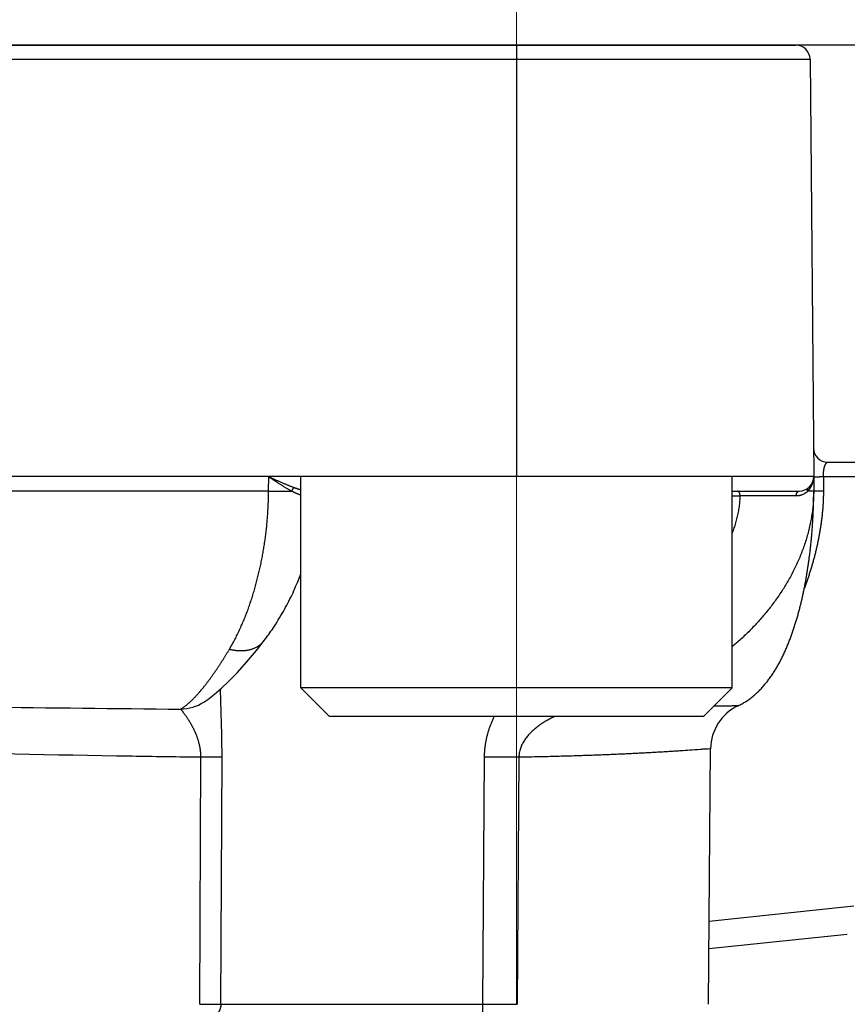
# Model space of a CAD drawing. Header units: millimetres. Extents: x 0 to 1300, y 0 to 891.
# Tile 141 of 148: x 900 to 908, y 494 to 504. Entities that reach past the tile are written whole.
import ezdxf

# ---------------------------------------------------------------- set-up
doc = ezdxf.new("R2010")
doc.units = ezdxf.units.MM
doc.header["$LTSCALE"] = 0.545669
doc.linetypes.add('CENTER', pattern=[50.8, 31.75, -6.35, 6.35, -6.35])
doc.layers.add('NoLayerName_001', color=7, linetype='Continuous')
doc.styles.get("Standard").update_dxf_attribs({"font": 'txt', "bigfont": 'extfont2'})
doc.dimstyles.get("Standard").update_dxf_attribs({"dimtxt": 2.5, "dimasz": 2.5, "dimexe": 1, "dimexo": 1, "dimtad": 1, "dimdec": 3, "dimzin": 0, "dimdsep": 46, "dimtxsty": 'Standard', "dimcen": 2.5, "dimadec": 3, "dimazin": 0, "dimtfac": 0.75, "dimtdec": 3, "dimtmove": 0, "dimatfit": 3, "dimfxl": 1, "dimarcsym": 0})

# ---------------------------------------------------------------- blocks, each defined once
blk = doc.blocks.new('_OPEN30')
at = {"color": 0, "linetype": 'ByBlock', "lineweight": -2}
for p, q in [((-1, 0.267949), (0, 0)), ((0, 0), (-1, -0.267949)), ((0, 0), (-1, 0))]:
    blk.add_line(p, q, dxfattribs=at)
blk = doc.blocks.new('*D60')
at = {"layer": 'Defpoints', "color": 0}
for p in [(968.819, 600), (906, 464.6), (981.868, 464.6)]:
    blk.add_point(p, dxfattribs=at)
at = {"layer": 'NoLayerName_001', "color": 0, "linetype": 'Continuous', "lineweight": 13}
for p, q in [((971.819, 600), (984.868, 600)), ((981.868, 594), (981.868, 470.6)), ((909, 464.6), (984.868, 464.6))]:
    blk.add_line(p, q, dxfattribs=at)
at = {"layer": 'NoLayerName_001', "color": 0, "lineweight": 13, "xscale": 6, "yscale": 6, "zscale": 6}
for p, rotation in [((981.868, 600), 90), ((981.868, 464.6), 270)]:
    blk.add_blockref('_OPEN30', p, dxfattribs=dict(at, rotation=rotation))
at = {"layer": 'NoLayerName_001', "color": 0, "lineweight": 13, "insert": (972.573, 530.66), "char_height": 10.5, "attachment_point": 5, "rotation": 90}
blk.add_mtext('\\W0.8000;１３６', dxfattribs=at)

msp = doc.modelspace()

# ---------------------------------------------------------------- linework, layer by layer
at = {"layer": 'NoLayerName_001', "color": 4, "linetype": 'CENTER', "lineweight": 13}
msp.add_line((904.9, 506.75000077), (904.9, 493.99869169), dxfattribs=at)
at = {"layer": 'NoLayerName_001', "color": 7, "linetype": 'Continuous', "lineweight": 25}
msp.add_line((915.60692109, 504), (874.39307891, 504), dxfattribs=at)
at = {"layer": 'NoLayerName_001', "color": 60, "linetype": 'Continuous', "lineweight": 25}
for p, q in [((882.18796759, 504), (907.81203241, 504)), ((904.89949494, 504), (904.89949494, 499.50000077)), ((882.0379733, 503.85130898), (907.9620267, 503.85130898)), ((907.9620267, 503.85130898), (908, 499.5)), ((908.14738765, 499.65), (908.57016767, 499.65)), ((908, 499.5), (882, 499.5)), ((902.3142005, 499.35), (902.31512981, 499.5)), ((908, 499.5), (908, 499.35)), ((908.10117221, 499.50261467), (908.51804302, 499.50261627)), ((908.10117221, 499.50261467), (908.10117221, 499.35261786)), ((902.3142005, 499.35), (887.6857995, 499.35)), ((902.3142005, 499.35), (902.55672512, 499.34899184)), ((907.15, 499.35), (907.85, 499.35)), ((907.94941038, 499.34908406), (907.93724278, 499.3489918)), ((907.15, 499.3002618), (907.23166092, 499.3002618)), ((902.26835843, 497.79057993), (902.26856451, 497.79084721)), ((901.63866532, 497.1499179), (901.63939126, 497.150378)), ((906.90129761, 493.99869091), (906.92455421, 496.66363364)), ((901.59705155, 493.99869102), (901.60841383, 496.57728003)), ((901.81664373, 493.99921461), (901.82833702, 496.57902532)), ((904.56325363, 496.57903115), (904.54630613, 493.99921461)), ((904.92501179, 496.57728583), (904.90554368, 493.99869102)), ((908.41682511, 495.02079671), (906.90883421, 494.86230048)), ((908.35052038, 494.72767506), (906.9063347, 494.57588503)), ((901.81664373, 493.99921461), (904.54630613, 493.99921461)), ((904.54630566, 493.99921463), (904.90554073, 493.99869105))]:
    msp.add_line(p, q, dxfattribs=at)
at = {"layer": 'NoLayerName_001', "color": 4, "linetype": 'Continuous', "lineweight": 25}
for p, q in [((902.65, 497.30000077), (902.65, 499.50000077)), ((907.15, 499.50000077), (902.65, 499.50000077)), ((907.15, 497.30000077), (907.15, 499.50000077)), ((907.15, 497.30000077), (902.65, 497.30000077)), ((902.65, 497.30000077), (902.95, 497.00000077)), ((907.15, 497.30000077), (906.85, 497.00000077)), ((906.85, 497.00000077), (902.95, 497.00000077))]:
    msp.add_line(p, q, dxfattribs=at)
at = {"layer": 'NoLayerName_001', "color": 60, "linetype": 'Continuous', "lineweight": 25}
msp.add_lwpolyline([(901.63866532, 497.1499179), (901.67995682, 497.17766956), (901.74922349, 497.23054053), (901.82197281, 497.29331723), (901.90120792, 497.36869392), (901.98843449, 497.45881768), (902.08372735, 497.56478398), (902.18702927, 497.68782224), (902.26856118, 497.79084979)], dxfattribs=at)
for centre, radius, start, end in [((907.81203241, 503.85), 0.15, 0.5, 90), ((908.14738765, 499.8), 0.15, 180.5, 270), ((907.85, 499.5), 0.15, 270, 0), ((907.78323891, 499.49973422), 0.21676125, 340.849441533, 0.070253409), ((907.8156638, 499.48046691), 0.17904673, 292.652213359, 309.611488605), ((907.81209329, 499.48516899), 0.18494579, 309.534884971, 312.581898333), ((906.46646002, 499.35020867), 1.53353201, 359.835380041, 359.992200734), ((907.78424976, 403.46030117), 95.84155369, 89.9797395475, 90.3303440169), ((901.38177277, 497.55675254), 0.4811544, 271.682226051, 302.270041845), ((907.42453944, 496.65927002), 0.5000043, 115.045947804, 179.49996471), ((905.01400573, 552.51570224), 55.9384872, 269.53830585, 269.908846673)]:
    msp.add_arc(centre, radius, start, end, dxfattribs=at)
for points, knots in [([(908.10113615, 499.50261467), (908.10112623, 499.50397196), (908.1010978, 499.50668661), (908.10110674, 499.510759), (908.10114725, 499.51483148), (908.10122544, 499.51890376), (908.10134041, 499.5229755), (908.10149313, 499.52704638), (908.10168409, 499.53111608), (908.10191388, 499.53518426), (908.10218309, 499.53925059), (908.1024923, 499.54331475), (908.10284208, 499.5473764), (908.10323302, 499.55143523), (908.1036657, 499.5554909), (908.10414069, 499.55954308), (908.10465863, 499.56359141), (908.10521979, 499.56763524), (908.10582759, 499.57167314), (908.10648593, 499.57570316), (908.10719855, 499.57972327), (908.10796926, 499.58373145), (908.10880183, 499.58772566), (908.10970004, 499.59170387), (908.11066768, 499.59566405), (908.11170853, 499.59960417), (908.1128264, 499.60352219), (908.11402499, 499.6074161), (908.11530832, 499.61128362), (908.11667878, 499.61512205), (908.11815093, 499.61892306), (908.11974092, 499.62267601), (908.12146482, 499.62636978), (908.12333572, 499.62999272), (908.12537498, 499.63352579), (908.12762201, 499.63693329), (908.13010659, 499.64018288), (908.13286168, 499.64320348), (908.13591094, 499.64597476), (908.13832419, 499.64727698), (908.13948444, 499.64799707)], [0, 0, 0, 0, 0.00407197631, 0.00814429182, 0.01221693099, 0.01628989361, 0.02036319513, 0.024436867, 0.02851095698, 0.03258552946, 0.03666066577, 0.0407364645, 0.04481304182, 0.04889053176, 0.05296908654, 0.05704887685, 0.0611300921, 0.06521281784, 0.06929638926, 0.07337994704, 0.07746278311, 0.08154435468, 0.08562429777, 0.08970244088, 0.09377881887, 0.09785368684, 0.10192753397, 0.10600109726, 0.11007537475, 0.11415120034, 0.11822715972, 0.12230207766, 0.12637651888, 0.13045294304, 0.13453103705, 0.1386085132, 0.14269094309, 0.14678575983, 0.15087331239, 0.15496994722, 0.15496994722, 0.15496994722, 0.15496994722]), ([(908.13948444, 499.64799707), (908.14076993, 499.64848483), (908.14325041, 499.64976137), (908.14603874, 499.64982011), (908.14738765, 499.65)], [0, 0, 0, 0, 0.0041247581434, 0.008207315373, 0.008207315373, 0.008207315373, 0.008207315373]), ([(902.31512981, 499.49999997), (902.32699615, 499.49211335), (902.34675995, 499.47894935), (902.37052919, 499.46323177), (902.38640246, 499.4527943), (902.39832517, 499.44499162), (902.41026823, 499.43721816), (902.42223463, 499.42947799), (902.43422739, 499.42177534), (902.44624861, 499.41411377), (902.45830398, 499.40650359), (902.47039993, 499.39895745), (902.48254242, 499.39148764), (902.49473741, 499.38410643), (902.50699115, 499.37682666), (902.51930871, 499.36965891), (902.53169968, 499.36262228), (902.54415664, 499.355704), (902.55254238, 499.35124172), (902.55672512, 499.34899184)], [0, 0, 0, 0, 0.04274434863, 0.07123958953, 0.08548769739, 0.09973652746, 0.11398641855, 0.1282377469, 0.14249093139, 0.15674630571, 0.17100311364, 0.18526015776, 0.19951645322, 0.21377127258, 0.22802418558, 0.24227509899, 0.25652429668, 0.27077247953, 0.28502080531, 0.28502080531, 0.28502080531, 0.28502080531]), ([(902.31512995, 499.5), (902.32829262, 499.49403246), (902.35022226, 499.48406907), (902.3765697, 499.47218323), (902.39415156, 499.46429674), (902.40734905, 499.45840529), (902.42055929, 499.45254084), (902.43378418, 499.44670727), (902.44702561, 499.44090851), (902.46028499, 499.43514807), (902.47356563, 499.42943484), (902.4868709, 499.42377876), (902.50020401, 499.41818962), (902.5135681, 499.41267712), (902.52696654, 499.40725149), (902.54040197, 499.40192102), (902.55387965, 499.39670113), (902.56739513, 499.39158073), (902.57645158, 499.38829208), (902.58097403, 499.38663214)], [0, 0, 0, 0, 0.04335673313, 0.07226064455, 0.08671289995, 0.10116559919, 0.11561895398, 0.13007320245, 0.14452861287, 0.15898537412, 0.17344297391, 0.1879006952, 0.20235795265, 0.21681431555, 0.23126952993, 0.24572354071, 0.26017651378, 0.27462885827, 0.28908124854, 0.28908124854, 0.28908124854, 0.28908124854]), ([(907.9636497, 499.38013501), (907.96415517, 499.38088673), (907.96517358, 499.3823852), (907.96665651, 499.38466284), (907.9681125, 499.38695802), (907.96953664, 499.38927378), (907.9709301, 499.39160902), (907.97229235, 499.39396365), (907.97362339, 499.39633711), (907.97492304, 499.39872881), (907.97619113, 499.40113811), (907.9774275, 499.40356439), (907.97863199, 499.40600702), (907.97980442, 499.40846538), (907.98094463, 499.41093882), (907.98205245, 499.41342674), (907.98312773, 499.4159285), (907.98417021, 499.41844349), (907.98518011, 499.42097097), (907.98615584, 499.42351079), (907.98710246, 499.4260605), (907.98770122, 499.42777149), (907.98800455, 499.42862534)], [0, 0, 0, 0, 0.002717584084, 0.005435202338, 0.008153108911, 0.010871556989, 0.013590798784, 0.016311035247, 0.019032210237, 0.021754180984, 0.02447679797, 0.027199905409, 0.029923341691, 0.032646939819, 0.035370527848, 0.038093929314, 0.040816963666, 0.043539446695, 0.046261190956, 0.048982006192, 0.051701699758, 0.054420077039, 0.054420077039, 0.054420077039, 0.054420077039]), ([(908, 499.5), (908.00056717, 499.49996523), (908.00168201, 499.49991086), (908.00337141, 499.49974509), (908.00505951, 499.49976021), (908.00675226, 499.49963109), (908.00843058, 499.4995317), (908.01011634, 499.4994403), (908.01180636, 499.49934391), (908.01405521, 499.49920037), (908.01630138, 499.49905116), (908.01854785, 499.49891401), (908.02023393, 499.49881692), (908.02192097, 499.49872682), (908.02360882, 499.49864459), (908.02529735, 499.49857117), (908.02698643, 499.49850748), (908.02867591, 499.49845451), (908.03036567, 499.49841298), (908.03205557, 499.49838335), (908.03374549, 499.4983661), (908.03543531, 499.49836174), (908.0371249, 499.49837074), (908.03881413, 499.49839359), (908.0405029, 499.4984308), (908.04219106, 499.4984828), (908.04387853, 499.49855028), (908.04556526, 499.49863258), (908.04725133, 499.49872833), (908.0489368, 499.49883631), (908.05062175, 499.49895528), (908.05230625, 499.499084), (908.05399038, 499.49922122), (908.05567421, 499.49936571), (908.05735782, 499.4995162), (908.05960257, 499.49972328), (908.06409205, 499.50015109), (908.06914129, 499.50064946), (908.07363158, 499.50107207), (908.07587703, 499.50127683), (908.07700004, 499.5013748), (908.07756145, 499.50142433)], [0, 0, 0, 0, 0.001704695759, 0.003348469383, 0.005088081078, 0.006762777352, 0.008439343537, 0.010132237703, 0.011827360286, 0.013517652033, 0.016892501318, 0.018580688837, 0.020269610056, 0.021959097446, 0.02364899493, 0.025339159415, 0.027029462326, 0.02871979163, 0.030410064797, 0.03210022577, 0.033790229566, 0.035480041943, 0.037169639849, 0.03885901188, 0.040548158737, 0.042237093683, 0.043925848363, 0.045614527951, 0.047303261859, 0.048992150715, 0.050681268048, 0.052370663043, 0.0540603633, 0.055750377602, 0.057440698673, 0.059131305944, 0.06251324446, 0.070970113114, 0.074352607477, 0.076043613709, 0.07773440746, 0.07773440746, 0.07773440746, 0.07773440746]), ([(908.07756145, 499.50142433), (908.07812294, 499.50147214), (908.0792457, 499.50156914), (908.08093042, 499.50170623), (908.08261532, 499.50183729), (908.08430052, 499.50196072), (908.08598601, 499.50207599), (908.08767182, 499.50218229), (908.08935797, 499.50227887), (908.09104448, 499.50236495), (908.09273137, 499.50243981), (908.09441867, 499.50250263), (908.0961064, 499.50255284), (908.09779458, 499.50258901), (908.09948323, 499.50261283), (908.10060919, 499.50261389), (908.10117221, 499.50261627)], [0, 0, 0, 0, 0.001690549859, 0.003380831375, 0.005070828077, 0.006760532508, 0.008449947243, 0.010139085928, 0.011827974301, 0.013516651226, 0.015205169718, 0.016893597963, 0.018582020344, 0.020270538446, 0.02195927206, 0.023648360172, 0.023648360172, 0.023648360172, 0.023648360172]), ([(901.90558305, 497.70137293), (901.91507689, 497.71790729), (901.93438852, 497.75080097), (901.96143673, 497.80123591), (901.98739469, 497.85225491), (902.01209369, 497.90391772), (902.03563166, 497.95612945), (902.05803433, 498.00883745), (902.07935221, 498.06198215), (902.09961318, 498.11552436), (902.11883999, 498.16943572), (902.13705878, 498.22369032), (902.15429508, 498.27826254), (902.17057474, 498.33312666), (902.18592294, 498.38825718), (902.20036764, 498.44362911), (902.21392546, 498.49922289), (902.22660165, 498.55502388), (902.23840428, 498.61101772), (902.24934074, 498.66719032), (902.25941856, 498.72352753), (902.26864537, 498.78001519), (902.27702833, 498.83663918), (902.28457628, 498.89338479), (902.29128941, 498.95023783), (902.29716021, 499.00718414), (902.30218362, 499.06420895), (902.30635075, 499.12129755), (902.3096655, 499.17843509), (902.31208445, 499.2356072), (902.3137407, 499.29279779), (902.31398605, 499.33093515), (902.31421602, 499.34999993)], [0, 0, 0, 0, 0.0571984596, 0.1144168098, 0.1716572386, 0.228916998, 0.2861887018, 0.3434606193, 0.400718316, 0.4579600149, 0.5151922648, 0.5724199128, 0.6296459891, 0.6868717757, 0.7440968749, 0.8013194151, 0.8585393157, 0.915758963, 0.9729803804, 1.0302051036, 1.0874341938, 1.1446682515, 1.2019074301, 1.2591513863, 1.3163982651, 1.37364521, 1.4308895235, 1.4881287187, 1.5453605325, 1.6025829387, 1.6597941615, 1.7169926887, 1.7169926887, 1.7169926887, 1.7169926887]), ([(902.55671991, 499.34899122), (902.55698745, 499.34969137), (902.55751151, 499.35109563), (902.55836303, 499.3531767), (902.55925189, 499.35524281), (902.56018423, 499.35729255), (902.5611572, 499.35932784), (902.56216966, 499.36134928), (902.56322207, 499.3633555), (902.5643157, 499.36534357), (902.56545135, 499.36731039), (902.5666299, 499.36925279), (902.56785221, 499.37116764), (902.56911915, 499.37305179), (902.57043157, 499.37490209), (902.57179036, 499.37671539), (902.57319634, 499.37848857), (902.57465054, 499.38021833), (902.57615323, 499.38190216), (902.57770752, 499.38353447), (902.57930598, 499.3851212), (902.58042239, 499.38612404), (902.58097403, 499.38663211)], [0, 0, 0, 0, 0.002248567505, 0.004496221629, 0.006744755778, 0.008995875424, 0.011251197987, 0.013512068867, 0.01577793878, 0.018047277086, 0.02031866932, 0.022590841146, 0.024862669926, 0.027133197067, 0.029401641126, 0.031667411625, 0.033930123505, 0.036189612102, 0.038445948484, 0.040699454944, 0.042950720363, 0.045200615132, 0.045200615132, 0.045200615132, 0.045200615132]), ([(902.55671991, 499.34899122), (902.55895496, 499.34785719), (902.56341839, 499.34557886), (902.57014512, 499.34222723), (902.57689377, 499.33892571), (902.58367232, 499.33568801), (902.59048461, 499.33251967), (902.59733559, 499.32942842), (902.60422989, 499.32642139), (902.61117225, 499.32350593), (902.61816734, 499.32068915), (902.62522002, 499.31797885), (902.63233302, 499.31538089), (902.63950696, 499.31291184), (902.64540331, 499.31101556), (902.64891695, 499.30998088), (902.65, 499.30965745)], [0, 0, 0, 0, 0.00751885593, 0.01503376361, 0.02254610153, 0.03005745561, 0.03756964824, 0.04508476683, 0.05260519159, 0.06013362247, 0.06767310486, 0.07522705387, 0.08279926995, 0.09038957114, 0.09798687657, 0.10137780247, 0.10137780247, 0.10137780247, 0.10137780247]), ([(902.58097403, 499.38663214), (902.58349836, 499.38572712), (902.58854269, 499.38390694), (902.59613061, 499.381239), (902.60373303, 499.37861649), (902.61135475, 499.3760516), (902.61899777, 499.37354864), (902.62666483, 499.37111405), (902.63435846, 499.36875362), (902.64208128, 499.36647354), (902.64730252, 499.36499598), (902.64994582, 499.36426599), (902.65, 499.36425102)], [0, 0, 0, 0, 0.008044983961, 0.016087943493, 0.024129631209, 0.03217092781, 0.040212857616, 0.048256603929, 0.056303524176, 0.064355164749, 0.072413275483, 0.072581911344, 0.072581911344, 0.072581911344, 0.072581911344]), ([(907.9999857, 499.34580259), (907.9994817, 499.32444665), (907.99911126, 499.28168752), (907.99472195, 499.21764846), (907.98814524, 499.15374577), (907.97904415, 499.09008276), (907.96761394, 499.02675378), (907.95390693, 498.96385561), (907.93801377, 498.90148422), (907.92001182, 498.83972762), (907.89997527, 498.77865274), (907.87797749, 498.71830234), (907.8540875, 498.658705), (907.82837406, 498.59988811), (907.80090579, 498.54187909), (907.77175143, 498.48470528), (907.74097907, 498.42839391), (907.70865612, 498.37296751), (907.67483452, 498.31845018), (907.6395601, 498.2648634), (907.60287864, 498.21222641), (907.56483564, 498.16055857), (907.52547668, 498.10987921), (907.48484726, 498.06020769), (907.44299259, 498.01156279), (907.39995632, 497.96396254), (907.35578176, 497.91742267), (907.31050766, 497.87196262), (907.26418722, 497.82758437), (907.21681938, 497.78435489), (907.17865505, 497.75090647), (907.15612014, 497.73207872), (907.15, 497.72693186)], [0, 0, 0, 0, 0.0640856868, 0.1282448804, 0.1924780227, 0.2567765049, 0.3211234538, 0.3854944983, 0.4498585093, 0.5141787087, 0.5784384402, 0.6426562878, 0.7068491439, 0.7710288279, 0.8352023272, 0.8993720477, 0.9635360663, 1.0276896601, 1.0918359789, 1.1559816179, 1.2201309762, 1.2842863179, 1.3484478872, 1.4126140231, 1.4767812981, 1.5409464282, 1.605107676, 1.6692621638, 1.7334056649, 1.797532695, 1.8616366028, 1.8856265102, 1.8856265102, 1.8856265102, 1.8856265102]), ([(907.23166092, 499.3002618), (907.23164719, 499.30122848), (907.23163802, 499.30315123), (907.23151644, 499.30602614), (907.23131016, 499.30889192), (907.23099312, 499.31177357), (907.23055241, 499.31469614), (907.22997168, 499.31768414), (907.22923892, 499.32075067), (907.22834884, 499.32388544), (907.22729797, 499.32705317), (907.226086, 499.33020547), (907.22471275, 499.33329341), (907.22317793, 499.33626826), (907.22148103, 499.3390815), (907.21962106, 499.34168468), (907.21759627, 499.34403001), (907.21540357, 499.34606698), (907.21303903, 499.34775174), (907.2104964, 499.34900799), (907.20777863, 499.34986206), (907.20588304, 499.34990925), (907.20493486, 499.35)], [0, 0, 0, 0, 0.002900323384, 0.005767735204, 0.008630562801, 0.011518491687, 0.01446253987, 0.017494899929, 0.020647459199, 0.023918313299, 0.027268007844, 0.030656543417, 0.034046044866, 0.037401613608, 0.040692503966, 0.043893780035, 0.046988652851, 0.049971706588, 0.052853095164, 0.055663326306, 0.058457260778, 0.061314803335, 0.061314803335, 0.061314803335, 0.061314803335]), ([(907.81814137, 499.30184882), (907.81816725, 499.30254697), (907.81820521, 499.30394449), (907.81834506, 499.30603783), (907.81853524, 499.30812839), (907.81878522, 499.3102139), (907.81909319, 499.31229249), (907.81946036, 499.31436216), (907.81988713, 499.31642096), (907.82037413, 499.31846691), (907.82092188, 499.32049798), (907.82153091, 499.32251182), (907.822204, 499.32450505), (907.82294373, 499.3264739), (907.8237527, 499.32841459), (907.8246335, 499.3303233), (907.82558875, 499.33219621), (907.82662101, 499.33402952), (907.82773283, 499.33581911), (907.82892535, 499.33755975), (907.8302027, 499.3392415), (907.83156845, 499.34085205), (907.83302573, 499.34237868), (907.83457778, 499.34380858), (907.83622779, 499.34512892), (907.83797823, 499.34632611), (907.8398261, 499.34738424), (907.84175893, 499.3482893), (907.8437601, 499.34902715), (907.84581236, 499.34957001), (907.8478967, 499.3499374), (907.84930181, 499.34996082), (907.85, 499.34999995)], [0, 0, 0, 0, 0.00209589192, 0.004193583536, 0.006292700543, 0.008392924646, 0.010493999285, 0.012595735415, 0.014698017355, 0.016800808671, 0.018904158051, 0.021007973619, 0.023111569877, 0.025214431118, 0.027316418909, 0.029417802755, 0.031519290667, 0.033622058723, 0.035727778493, 0.037837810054, 0.039949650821, 0.042060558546, 0.044169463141, 0.0462772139, 0.048386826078, 0.050503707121, 0.052632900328, 0.054767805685, 0.056899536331, 0.059021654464, 0.061131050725, 0.06322891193, 0.06322891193, 0.06322891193, 0.06322891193]), ([(908.10117221, 499.35261786), (908.10104152, 499.33878187), (908.10097162, 499.31110401), (908.09971747, 499.26960023), (908.09781082, 499.22811639), (908.09515332, 499.18666746), (908.09180623, 499.14526741), (908.08778762, 499.10393022), (908.08312822, 499.06266678), (908.0778441, 499.02148497), (908.07194827, 498.98038941), (908.06545429, 498.93938326), (908.0583756, 498.89846968), (908.05072538, 498.8576519), (908.04251803, 498.81693346), (908.03376308, 498.77631985), (908.02446474, 498.73581889), (908.01462847, 498.69543876), (908.00425943, 498.65518772), (907.99336288, 498.61507402), (907.98194394, 498.57510594), (907.97000825, 498.53529159), (907.95755951, 498.49563979), (907.94460856, 498.45615669), (907.93113974, 498.41685835), (907.91723616, 498.37772392), (907.90748503, 498.35181601), (907.90267079, 498.3388423)], [0, 0, 0, 0, 0.0415098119, 0.0830286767, 0.1245557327, 0.1660886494, 0.2076236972, 0.2491558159, 0.2906795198, 0.3321958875, 0.3737094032, 0.415224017, 0.4567431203, 0.4982695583, 0.5398055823, 0.5813514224, 0.6229054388, 0.664465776, 0.706030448, 0.7475973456, 0.7891642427, 0.8307288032, 0.872288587, 0.9138410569, 0.9553835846, 0.9969134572, 1.0384278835, 1.0384278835, 1.0384278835, 1.0384278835]), ([(907.93724429, 499.34899242), (907.9371233, 499.34966018), (907.93686132, 499.3509947), (907.93658568, 499.35301925), (907.93638337, 499.35505704), (907.9362705, 499.35710544), (907.9362472, 499.35915882), (907.93631791, 499.36121237), (907.93648594, 499.36326105), (907.93675488, 499.36529988), (907.9371283, 499.36732384), (907.93760964, 499.36932791), (907.93820265, 499.37130595), (907.93890705, 499.37325101), (907.93971974, 499.37515558), (907.94063803, 499.37701122), (907.94165901, 499.37880961), (907.94278014, 499.38054203), (907.94399758, 499.38220122), (907.94531246, 499.38377442), (907.94670744, 499.38526922), (907.94772665, 499.38616959), (907.94822401, 499.38663071)], [0, 0, 0, 0, 0.002035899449, 0.004078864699, 0.006126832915, 0.008178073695, 0.010231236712, 0.012285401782, 0.014340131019, 0.016395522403, 0.018452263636, 0.020511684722, 0.022575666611, 0.02464405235, 0.026714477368, 0.028784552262, 0.030852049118, 0.032915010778, 0.034971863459, 0.037021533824, 0.039063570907, 0.041098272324, 0.041098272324, 0.041098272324, 0.041098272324]), ([(907.93724278, 499.3489918), (907.93773369, 499.34946413), (907.93871928, 499.35040492), (907.94017515, 499.35183942), (907.94161743, 499.35328771), (907.94304364, 499.35475224), (907.94445433, 499.35623221), (907.94584923, 499.35772768), (907.94722829, 499.35923836), (907.94859137, 499.36076398), (907.94993833, 499.36230427), (907.95126904, 499.36385893), (907.95258337, 499.36542767), (907.95388117, 499.36701021), (907.95516232, 499.36860626), (907.95642667, 499.37021553), (907.95767409, 499.37183774), (907.95890441, 499.37347263), (907.96011768, 499.37511977), (907.96131303, 499.37677939), (907.96249307, 499.37844932), (907.96326279, 499.37957415), (907.9636497, 499.38013501)], [0, 0, 0, 0, 0.002043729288, 0.00408747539, 0.006131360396, 0.00817550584, 0.010220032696, 0.012265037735, 0.014310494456, 0.016356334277, 0.018402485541, 0.020448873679, 0.022495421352, 0.024542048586, 0.026588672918, 0.028635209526, 0.030681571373, 0.032727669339, 0.034773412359, 0.036818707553, 0.038863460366, 0.040907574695, 0.040907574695, 0.040907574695, 0.040907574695]), ([(908, 499.35), (907.9995971, 499.34997532), (907.99880961, 499.34989876), (907.99768355, 499.34994678), (907.99663468, 499.34970921), (907.99557333, 499.34964398), (907.99444941, 499.34962419), (907.99328984, 499.3496376), (907.99212964, 499.34964178), (907.99098669, 499.34962668), (907.9894924, 499.3495919), (907.98800794, 499.34954339), (907.98652464, 499.34950388), (907.98540691, 499.34948015), (907.98428436, 499.34946047), (907.97790915, 499.34937059), (907.9692839, 499.34926444), (907.95803424, 499.34915412), (907.95241013, 499.3491094), (907.94941038, 499.34908406)], [0, 0, 0, 0, 0.001210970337, 0.002373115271, 0.003358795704, 0.004418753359, 0.005557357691, 0.006731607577, 0.007897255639, 0.009037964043, 0.010160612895, 0.012381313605, 0.01349368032, 0.014612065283, 0.01573523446, 0.016861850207, 0.033739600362, 0.041612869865, 0.050612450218, 0.050612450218, 0.050612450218, 0.050612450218]), ([(907.95138649, 498.63335779), (907.95332373, 498.64820781), (907.95729163, 498.67789574), (907.96268282, 498.72249889), (907.96775011, 498.76713858), (907.97243503, 498.8118195), (907.97675571, 498.8565366), (907.9807098, 498.90128763), (907.9843004, 498.9460696), (907.98752925, 498.99087973), (907.99039813, 499.03571519), (907.99291001, 499.08057282), (907.99506037, 499.12544957), (907.99683842, 499.17034214), (907.99824035, 499.21524693), (907.99924, 499.26016046), (907.99989363, 499.30507898), (907.99993138, 499.33502681), (908, 499.35)], [0, 0, 0, 0, 0.04492756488, 0.08985459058, 0.13478056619, 0.17970569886, 0.22463044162, 0.26955519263, 0.31448029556, 0.35940604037, 0.40433266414, 0.44926029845, 0.4941883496, 0.53911586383, 0.58404208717, 0.62896648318, 0.67388873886, 0.71880877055, 0.71880877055, 0.71880877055, 0.71880877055]), ([(908, 499.35), (908.00054825, 499.35013303), (908.00161797, 499.35045461), (908.00330794, 499.35058768), (908.00498598, 499.35070061), (908.00667536, 499.350816), (908.00834909, 499.35091621), (908.01002749, 499.35100338), (908.01171385, 499.35108047), (908.01340515, 499.35114959), (908.01566166, 499.35123385), (908.01847906, 499.35133123), (908.02185539, 499.35143904), (908.02522752, 499.35153771), (908.02859898, 499.35162819), (908.03197185, 499.3517112), (908.0359093, 499.35180044), (908.04097316, 499.35190442), (908.04716228, 499.35201788), (908.05447591, 499.3521371), (908.06235176, 499.35224923), (908.07135315, 499.35236022), (908.08148024, 499.35246567), (908.09160752, 499.3525541), (908.09835909, 499.3525982), (908.10117221, 499.35261786)], [0, 0, 0, 0, 0.00169247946, 0.0033361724, 0.00506567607, 0.00674343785, 0.00841464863, 0.01009617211, 0.01178528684, 0.01347900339, 0.01517429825, 0.01855952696, 0.02193623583, 0.02530844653, 0.02868023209, 0.03205424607, 0.03543009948, 0.04049560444, 0.04724901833, 0.05400058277, 0.06243939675, 0.07087893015, 0.0810067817, 0.09282230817, 0.10126190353, 0.10126190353, 0.10126190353, 0.10126190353]), ([(907.23166092, 499.3002618), (907.2303368, 499.2813913), (907.22837414, 499.24356305), (907.22129436, 499.18711571), (907.21189044, 499.13091637), (907.19985259, 499.07506547), (907.18534072, 499.01966612), (907.16895369, 498.96531606), (907.15608724, 498.92991838), (907.15, 498.91242763)], [0, 0, 0, 0, 0.05675068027, 0.11358820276, 0.17055020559, 0.22765803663, 0.28491800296, 0.34232264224, 0.39788186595, 0.39788186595, 0.39788186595, 0.39788186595]), ([(907.81814137, 499.30184882), (907.81927576, 499.30186065), (907.82154484, 499.30186788), (907.82494714, 499.30197732), (907.82834752, 499.30214607), (907.83174521, 499.30238498), (907.83513949, 499.30269147), (907.83852939, 499.30306661), (907.84191361, 499.30350983), (907.84529057, 499.30402062), (907.84865855, 499.30459843), (907.85201585, 499.3052427), (907.85536075, 499.3059529), (907.85869154, 499.30672847), (907.86200651, 499.30756888), (907.86530393, 499.30847357), (907.86858212, 499.30944197), (907.87183929, 499.3104737), (907.87507401, 499.31156752), (907.87828349, 499.31272552), (907.88147004, 499.31393733), (907.88356918, 499.31480559), (907.88462123, 499.31523191)], [0, 0, 0, 0, 0.003403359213, 0.006806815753, 0.010211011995, 0.013616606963, 0.017024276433, 0.020434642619, 0.023847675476, 0.0272629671, 0.03068008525, 0.03409857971, 0.037517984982, 0.040937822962, 0.044357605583, 0.047776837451, 0.051195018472, 0.054611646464, 0.058026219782, 0.061438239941, 0.064847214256, 0.068252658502, 0.068252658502, 0.068252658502, 0.068252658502]), ([(907.21286514, 497.11225824), (907.22621836, 497.1190478), (907.25327365, 497.13200435), (907.29185054, 497.15522199), (907.32911155, 497.18044612), (907.36476236, 497.20790248), (907.39885089, 497.23724482), (907.43138516, 497.26829795), (907.46240661, 497.30087211), (907.49195755, 497.33481521), (907.52009547, 497.36998118), (907.54687793, 497.40622671), (907.57236235, 497.4434085), (907.5966097, 497.48138749), (907.61968904, 497.52004766), (907.64164355, 497.55931912), (907.66253003, 497.59914658), (907.6824063, 497.63947827), (907.70133048, 497.68026224), (907.71935993, 497.72144692), (907.73655546, 497.76298155), (907.75296884, 497.80482559), (907.76862608, 497.84695463), (907.78355894, 497.88934565), (907.7977981, 497.93197641), (907.81137458, 497.97482456), (907.82431928, 498.01786778), (907.8366633, 498.06108423), (907.8484382, 498.10445467), (907.85966065, 498.14796704), (907.87034822, 498.19161134), (907.88051853, 498.2353781), (907.8901892, 498.27925779), (907.89937793, 498.3232409), (907.90810204, 498.367318), (907.91638045, 498.41147983), (907.92422565, 498.4557193), (907.93164968, 498.50003051), (907.9386449, 498.54441072), (907.94528182, 498.58884646), (907.94931934, 498.61852525), (907.95138649, 498.63335779)], [0, 0, 0, 0, 0.0449406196, 0.089926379, 0.1349161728, 0.1798786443, 0.224835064, 0.269790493, 0.3147482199, 0.3597344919, 0.404761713, 0.4498252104, 0.4949048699, 0.5399667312, 0.5849810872, 0.6299612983, 0.6749244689, 0.7198816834, 0.7648383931, 0.8097948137, 0.8547464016, 0.8996903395, 0.9446312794, 0.9895728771, 1.0345169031, 1.0794633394, 1.1244104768, 1.1693550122, 1.2142937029, 1.2592280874, 1.304160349, 1.3490919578, 1.3940236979, 1.4389556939, 1.4838874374, 1.5288178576, 1.5737466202, 1.618674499, 1.663602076, 1.7085296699, 1.7534573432, 1.7534573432, 1.7534573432, 1.7534573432]), ([(901.90558305, 497.70137293), (901.90984342, 497.70036176), (901.91835043, 497.69826503), (901.93121661, 497.69556114), (901.94414375, 497.69313325), (901.95713473, 497.69103961), (901.97017804, 497.68927892), (901.98326602, 497.68786588), (901.99638999, 497.68681085), (902.00954149, 497.68612551), (902.02271066, 497.68582073), (902.03588524, 497.6859097), (902.04905044, 497.68640805), (902.06219012, 497.687331), (902.07528811, 497.68869391), (902.08832821, 497.69051213), (902.10129424, 497.69280101), (902.11416961, 497.69557586), (902.12693414, 497.69885094), (902.13956259, 497.70263856), (902.15202475, 497.70695032), (902.1642887, 497.7117974), (902.17632251, 497.71719097), (902.1880941, 497.72314241), (902.19957146, 497.72966224), (902.21071599, 497.73676039), (902.22149221, 497.74442505), (902.23186052, 497.75263624), (902.241786, 497.76136732), (902.25120253, 497.77061641), (902.26016088, 497.78028791), (902.26557733, 497.78719421), (902.26835115, 497.79058555)], [0, 0, 0, 0, 0.01313616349, 0.02628228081, 0.03943530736, 0.05259287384, 0.06575332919, 0.07891578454, 0.09208015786, 0.10524721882, 0.11841845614, 0.13159254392, 0.14476576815, 0.15793572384, 0.1711015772, 0.1842641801, 0.1974261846, 0.21059215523, 0.22376752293, 0.23694983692, 0.25013379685, 0.26331659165, 0.2764981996, 0.28968164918, 0.30287327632, 0.31608168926, 0.32930365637, 0.34252756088, 0.35574275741, 0.36894020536, 0.3821129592, 0.39525667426, 0.39525667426, 0.39525667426, 0.39525667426]), ([(901.58008094, 497.23858617), (901.58629756, 497.24568995), (901.59881538, 497.259825), (901.61708811, 497.28146671), (901.63508112, 497.30334477), (901.65275646, 497.32548775), (901.67014651, 497.34786226), (901.6872648, 497.37045156), (901.70412992, 497.3932344), (901.720759, 497.41619087), (901.7371703, 497.4393007), (901.75338101, 497.46254668), (901.76939489, 497.48592334), (901.78521779, 497.50942537), (901.80085532, 497.53304789), (901.81631315, 497.55678597), (901.83159709, 497.5806346), (901.84671239, 497.60458911), (901.86166632, 497.62864362), (901.87645862, 497.65279674), (901.89111721, 497.6770303), (901.90074916, 497.69326966), (901.90558257, 497.70137868)], [0, 0, 0, 0, 0.0283194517, 0.05664067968, 0.08496626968, 0.11329761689, 0.1416350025, 0.16997767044, 0.19832390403, 0.22667110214, 0.25501585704, 0.28335544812, 0.31169049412, 0.34002203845, 0.3683509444, 0.396677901, 0.42500342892, 0.45332788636, 0.48165147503, 0.50997424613, 0.5382961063, 0.56661682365, 0.56661682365, 0.56661682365, 0.56661682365]), ([(901.82833702, 496.57902532), (901.82836082, 496.5884591), (901.82843414, 496.60732666), (901.82838981, 496.63562832), (901.82825964, 496.66392988), (901.82803171, 496.69223122), (901.82771566, 496.72053212), (901.82731533, 496.74883239), (901.82683612, 496.77713185), (901.82628304, 496.80543029), (901.82566115, 496.83372753), (901.82497559, 496.86202338), (901.82398306, 496.89974878), (901.82261029, 496.94690063), (901.82017124, 497.02233323), (901.8179094, 497.08833181), (901.81621054, 497.14490999), (901.81543018, 497.17320234), (901.81475326, 497.20149739), (901.81422376, 497.22979493), (901.81383992, 497.2580945), (901.81379546, 497.27696225), (901.8137468, 497.28639586)], [0, 0, 0, 0, 0.02830143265, 0.05660296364, 0.08490475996, 0.11320693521, 0.14150955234, 0.16981262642, 0.1981161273, 0.22641998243, 0.25472407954, 0.28302826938, 0.31133236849, 0.3679393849, 0.42454341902, 0.53774830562, 0.5660509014, 0.5943542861, 0.62265753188, 0.65096000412, 0.67926158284, 0.7075627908, 0.7075627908, 0.7075627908, 0.7075627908]), ([(901.39589762, 497.07580551), (901.39942062, 497.07791788), (901.40651584, 497.08206327), (901.4168682, 497.08876038), (901.42705774, 497.0957087), (901.43706317, 497.10293515), (901.44690352, 497.11039865), (901.45658693, 497.11807637), (901.46612461, 497.12594052), (901.47552654, 497.13396519), (901.48480612, 497.14212341), (901.4939697, 497.15040127), (901.50301955, 497.15879373), (901.51196039, 497.16729502), (901.52079657, 497.17589981), (901.52953253, 497.18460266), (901.53817275, 497.19339811), (901.54672146, 497.20228095), (901.55518388, 497.21124505), (901.5635615, 497.22028763), (901.57186977, 497.22939342), (901.57733806, 497.23552725), (901.58008094, 497.23858617)], [0, 0, 0, 0, 0.01232326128, 0.02464811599, 0.0369795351, 0.04932010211, 0.06167021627, 0.07402829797, 0.08639099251, 0.09875336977, 0.11110945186, 0.12345736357, 0.13579884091, 0.14813545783, 0.16046852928, 0.17279912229, 0.18512806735, 0.19745597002, 0.2097832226, 0.22211001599, 0.23443635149, 0.24676205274, 0.24676205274, 0.24676205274, 0.24676205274]), ([(895, 497.11225807), (895.42640449, 497.11230826), (896.10865211, 497.11299406), (897.04674089, 497.11127285), (897.81426378, 497.10857134), (898.58177764, 497.10404383), (899.77566838, 497.09426377), (900.71369061, 497.08302781), (901.39589773, 497.07579548)], [0, 0, 0, 0, 1.279213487, 2.0467419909, 2.8142690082, 3.5817949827, 4.3493214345, 6.3960578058, 6.3960578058, 6.3960578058, 6.3960578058]), ([(901.46963404, 496.97935173), (901.46759997, 496.98242498), (901.46355327, 496.98858581), (901.45735473, 496.99774087), (901.45107248, 497.00683641), (901.44468814, 497.01585647), (901.43820007, 497.02479661), (901.43160045, 497.03365195), (901.42488281, 497.04242187), (901.41804173, 497.0511139), (901.41106787, 497.05970528), (901.40398874, 497.06823489), (901.39853068, 497.07321126), (901.39589833, 497.0757836)], [0, 0, 0, 0, 0.01105622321, 0.02211267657, 0.03316733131, 0.04421840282, 0.05526438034, 0.06630554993, 0.07734945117, 0.08840583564, 0.09948410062, 0.11056044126, 0.12160198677, 0.12160198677, 0.12160198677, 0.12160198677]), ([(906.95908924, 497.10909002), (906.96900488, 497.10929861), (906.99928492, 497.10994596), (907.04314326, 497.11079203), (907.09066425, 497.11160188), (907.12460943, 497.11207597), (907.15176697, 497.11239462), (907.1721347, 497.1125565), (907.19250361, 497.11274766), (907.2060778, 497.11238012), (907.21286515, 497.11225822)], [0, 0, 0, 0, 0.02975349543, 0.09086087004, 0.13159934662, 0.17233693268, 0.19270647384, 0.21307686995, 0.23344379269, 0.25380910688, 0.25380910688, 0.25380910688, 0.25380910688]), ([(901.60841431, 496.57728002), (901.60835649, 496.58096421), (901.60829491, 496.5883355), (901.60787782, 496.59938788), (901.60726982, 496.61043525), (901.60643831, 496.62147239), (901.60539534, 496.63249463), (901.60414097, 496.64349714), (901.60267849, 496.65447514), (901.60101031, 496.66542385), (901.59913907, 496.67633847), (901.59706736, 496.68721435), (901.59479748, 496.69804747), (901.59233435, 496.70883532), (901.58968293, 496.71957625), (901.5868481, 496.73026881), (901.58383475, 496.74091153), (901.58064777, 496.75150295), (901.57729205, 496.76204162), (901.57377246, 496.77252609), (901.57009388, 496.78295495), (901.56626104, 496.79332713), (901.56227849, 496.80364198), (901.55815068, 496.81389918), (901.55388203, 496.82409848), (901.54947695, 496.83423966), (901.54493986, 496.84432247), (901.54027515, 496.85434667), (901.53548726, 496.86431212), (901.53058028, 496.87421884), (901.52555752, 496.88406674), (901.52042227, 496.893856), (901.51517778, 496.90358676), (901.50982734, 496.91325921), (901.50437415, 496.9228735), (901.49882153, 496.93243001), (901.49317191, 496.94192898), (901.48742835, 496.95137146), (901.4815893, 496.96075569), (901.47567043, 496.97009112), (901.47163915, 496.97626016), (901.46963404, 496.97935173)], [0, 0, 0, 0, 0.01105394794, 0.02211309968, 0.03317694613, 0.04424483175, 0.05531596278, 0.06638941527, 0.07746414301, 0.08853898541, 0.09961267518, 0.11068384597, 0.12175140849, 0.13281597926, 0.14387852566, 0.15493978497, 0.16600027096, 0.1770602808, 0.18811990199, 0.1991790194, 0.21023732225, 0.2212945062, 0.23235095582, 0.24340712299, 0.25446328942, 0.26551957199, 0.27657592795, 0.2876321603, 0.29868792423, 0.30974297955, 0.32079751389, 0.3318516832, 0.3429055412, 0.35395904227, 0.36501204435, 0.37606432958, 0.38711604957, 0.39816777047, 0.40922001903, 0.42027326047, 0.43132789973, 0.43132789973, 0.43132789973, 0.43132789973]), ([(904.66809346, 497.00000077), (904.66697359, 496.99778172), (904.66043141, 496.98488561), (904.64905231, 496.96102718), (904.6347174, 496.92810944), (904.62161151, 496.89470959), (904.60974954, 496.86087042), (904.599164, 496.82662303), (904.58988744, 496.79200066), (904.58193426, 496.75703953), (904.57539455, 496.72177806), (904.57005976, 496.68629692), (904.56786774, 496.66248041), (904.56660126, 496.65059326)], [0, 0, 0, 0, 0.00745685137, 0.04338185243, 0.079278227, 0.11514700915, 0.15099412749, 0.18682802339, 0.22265915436, 0.25850015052, 0.29436038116, 0.33022952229, 0.36609279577, 0.36609279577, 0.36609279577, 0.36609279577]), ([(905.3018289, 497.00000077), (905.29635727, 496.99753127), (905.28409868, 496.99209565), (905.26532737, 496.98310135), (905.24550195, 496.973088), (905.22593269, 496.96259719), (905.20662523, 496.95164568), (905.18759508, 496.94022815), (905.16885547, 496.92834525), (905.15042126, 496.91599739), (905.13232101, 496.90316818), (905.11458576, 496.88984189), (905.09724678, 496.8760031), (905.08033634, 496.86163736), (905.063891, 496.84673343), (905.04796434, 496.83127087), (905.03261415, 496.81523337), (905.01789929, 496.79860489), (905.00388012, 496.78137282), (904.99062656, 496.76353178), (904.97824899, 496.74506391), (904.96686278, 496.7259626), (904.95659087, 496.70622108), (904.94753939, 496.68584486), (904.9399042, 496.66486332), (904.93351549, 496.64342936), (904.93078916, 496.62877759), (904.92923548, 496.62150156)], [0, 0, 0, 0, 0.01800927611, 0.04022673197, 0.0624357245, 0.0846369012, 0.10683140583, 0.12902090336, 0.15120760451, 0.17339326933, 0.19557642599, 0.21775668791, 0.2399362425, 0.26212001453, 0.28431189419, 0.30650626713, 0.32869989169, 0.35089530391, 0.37310129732, 0.39532315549, 0.4175473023, 0.43976930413, 0.46200091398, 0.48427186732, 0.50660349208, 0.52895222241, 0.55127240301, 0.55127240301, 0.55127240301, 0.55127240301]), ([(895.00053794, 496.66363842), (895.07396622, 496.66382063), (895.22082282, 496.66428122), (895.51453819, 496.66443299), (895.88168315, 496.66373094), (896.32225162, 496.66134398), (896.76280894, 496.65750646), (897.20335035, 496.65226044), (897.71729678, 496.64481353), (898.89198223, 496.62478636), (900.14000592, 496.59907217), (901.24130447, 496.58218191), (901.53499219, 496.57827534), (901.60841383, 496.57728003)], [0, 0, 0, 0, 0.2202854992, 0.44057171, 0.8811455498, 1.3217202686, 1.7622939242, 2.2028652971, 2.6434362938, 3.3042936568, 5.7274308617, 6.3882867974, 6.6085719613, 6.6085719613, 6.6085719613, 6.6085719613]), ([(904.92501179, 496.57728583), (904.96140093, 496.57803421), (905.0341803, 496.57948254), (905.14334327, 496.58194563), (905.2464374, 496.58445475), (905.3434623, 496.58701227), (905.4344186, 496.58957943), (905.51930619, 496.59214674), (905.59812548, 496.59468545), (905.6708772, 496.59716346), (905.74362385, 496.5997836), (905.81636489, 496.6025536), (905.88909977, 496.60548043), (905.95576724, 496.60831265), (906.01636866, 496.61101056), (906.0709054, 496.61353854), (906.12543718, 496.61617131), (906.17996355, 496.61891396), (906.23448419, 496.62176832), (906.28899877, 496.62473606), (906.34350698, 496.62781867), (906.39800855, 496.63101624), (906.45250321, 496.63432942), (906.50699083, 496.63775634), (906.56147127, 496.64129559), (906.62804997, 496.64574945), (906.71277378, 496.65160571), (906.78538472, 496.65675768), (906.83380332, 496.66003562), (906.85196261, 496.66121724), (906.87012664, 496.66237789), (906.88829533, 496.66330333), (906.90643782, 496.66456568), (906.91852852, 496.66381146), (906.92455421, 496.66363364)], [0, 0, 0, 0, 0.1091905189, 0.2183811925, 0.3275719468, 0.4185643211, 0.5095568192, 0.6005493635, 0.6733433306, 0.7461371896, 0.8189309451, 0.8917246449, 0.9645183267, 1.037312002, 1.0919072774, 1.1465025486, 1.2010978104, 1.2556930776, 1.3102883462, 1.3648836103, 1.4194788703, 1.4740741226, 1.5286693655, 1.5832646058, 1.6378598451, 1.6924550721, 1.7834470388, 1.8926373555, 1.9108360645, 1.9290343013, 1.9472319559, 1.965433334, 1.9836293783, 2.0017143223, 2.0017143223, 2.0017143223, 2.0017143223]), ([(901.60841431, 496.57728002), (901.62796387, 496.57730949), (901.6646199, 496.57734691), (901.70860703, 496.57747214), (901.7379315, 496.57762238), (901.7550363, 496.57775154), (901.77702837, 496.57797622), (901.79657776, 496.57821442), (901.81368334, 496.57844982), (901.82101417, 496.57861792), (901.82589366, 496.57890404), (901.82833406, 496.57902533)], [0, 0, 0, 0, 0.05864874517, 0.10996815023, 0.13196176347, 0.14662327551, 0.16128392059, 0.19794149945, 0.20527494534, 0.21260661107, 0.21993687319, 0.21993687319, 0.21993687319, 0.21993687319]), ([(904.56660126, 496.65059326), (904.56580537, 496.63867196), (904.56373873, 496.6148624), (904.56357362, 496.59096389), (904.56325363, 496.57903115)], [0, 0, 0, 0, 0.035843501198, 0.071654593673, 0.071654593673, 0.071654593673, 0.071654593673]), ([(904.92923548, 496.62150156), (904.92823578, 496.61414875), (904.92565193, 496.59952242), (904.9254147, 496.58467166), (904.92500387, 496.57728592)], [0, 0, 0, 0, 0.022261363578, 0.044452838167, 0.044452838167, 0.044452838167, 0.044452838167]), ([(901.59704963, 493.99869105), (901.65560758, 493.99874205), (901.71782549, 493.9987344), (901.78370319, 493.99886543), (901.79468259, 493.99892947), (901.80566164, 493.99903063), (901.81298015, 493.99915831), (901.81663952, 493.99921463)], [0, 0, 0, 0, 0.17567392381, 0.18665372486, 0.19763327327, 0.20861263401, 0.21959202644, 0.21959202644, 0.21959202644, 0.21959202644]), ([(901.81664373, 493.99921461), (901.81656252, 493.99662844), (901.81649839, 493.99144523), (901.81580985, 493.98368977), (901.81477222, 493.97596188), (901.81332502, 493.96828722), (901.81148945, 493.9606896), (901.80926467, 493.95319337), (901.80665602, 493.94582259), (901.80366584, 493.93860136), (901.8003018, 493.93155094), (901.79657687, 493.92468846), (901.79250251, 493.91803083), (901.78809047, 493.91159481), (901.78335242, 493.90539718), (901.77830001, 493.89945477), (901.77294493, 493.89378438), (901.76729903, 493.88840318), (901.7613789, 493.8833239), (901.75520113, 493.87855903), (901.7487823, 493.87412116), (901.742139, 493.87002286), (901.73528776, 493.86627677), (901.72824528, 493.86289529), (901.72102853, 493.85989233), (901.71365889, 493.85727673), (901.70616123, 493.85505105), (901.69856046, 493.85322111), (901.69088177, 493.85178638), (901.68314989, 493.85076889), (901.67539109, 493.85010721), (901.67020717, 493.85006919), (901.66762058, 493.85)], [0, 0, 0, 0, 0.00776230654, 0.01554354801, 0.02333993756, 0.03114737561, 0.03896167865, 0.04677880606, 0.05459508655, 0.06240751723, 0.070215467, 0.07801996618, 0.08582173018, 0.09362122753, 0.10141884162, 0.10921503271, 0.11701050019, 0.12480624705, 0.1326030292, 0.14040125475, 0.14820120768, 0.15600321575, 0.16380781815, 0.17161593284, 0.17942893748, 0.18724642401, 0.19506515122, 0.20288117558, 0.21069020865, 0.2184878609, 0.22626988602, 0.23403242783, 0.23403242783, 0.23403242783, 0.23403242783]), ([(904.54630613, 493.99921461), (904.54630363, 493.99794835), (904.5463012, 493.99541593), (904.54628204, 493.99161749), (904.54625337, 493.98781934), (904.54621332, 493.98402144), (904.54616216, 493.98022373), (904.54609959, 493.97642616), (904.54602543, 493.97262867), (904.54593949, 493.96883121), (904.54584159, 493.96503371), (904.54573153, 493.96123612), (904.54560913, 493.95743839), (904.54547419, 493.95364046), (904.54532653, 493.94984227), (904.54516595, 493.94604378), (904.54499227, 493.94224494), (904.54480532, 493.93844587), (904.54460423, 493.93464689), (904.54438811, 493.93084847), (904.54415607, 493.92705112), (904.54390722, 493.92325536), (904.54364068, 493.9194617), (904.54335556, 493.91567063), (904.54305097, 493.91188268), (904.54272602, 493.90809835), (904.54237983, 493.90431815), (904.54201152, 493.90054258), (904.54162013, 493.89677218), (904.54120502, 493.89300695), (904.54076387, 493.88924547), (904.54028615, 493.88548553), (904.53976206, 493.88172357), (904.53918151, 493.877956), (904.53853545, 493.87418344), (904.53781686, 493.8704199), (904.53703632, 493.86668896), (904.53616838, 493.8630331), (904.53530753, 493.85940492), (904.53444017, 493.8570903), (904.53404198, 493.85591645)], [0, 0, 0, 0, 0.00379878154, 0.00759723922, 0.01139546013, 0.01519353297, 0.01899154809, 0.02278959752, 0.02658777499, 0.03038617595, 0.03418489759, 0.03798403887, 0.04178370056, 0.04558398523, 0.04938499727, 0.05318684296, 0.05698963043, 0.06079339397, 0.0645978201, 0.06840250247, 0.07220704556, 0.07601106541, 0.07981419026, 0.08361606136, 0.08741633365, 0.09121467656, 0.09501077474, 0.09880432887, 0.10259505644, 0.10638269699, 0.11016838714, 0.11395670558, 0.11775298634, 0.1215628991, 0.12539240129, 0.12923465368, 0.13305729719, 0.13682522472, 0.14051058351, 0.14422922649, 0.14422922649, 0.14422922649, 0.14422922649])]:
    msp.add_open_spline(points, degree=3, knots=knots, dxfattribs=at)
at = {"layer": 'NoLayerName_001', "color": 7, "linetype": 'Continuous', "lineweight": 25}
msp.add_open_spline([(902.26835115, 497.79058555), (902.28395034, 497.81222856), (902.31477233, 497.85576241), (902.3677597, 497.92549298), (902.41450817, 498.00820877), (902.47083621, 498.09218036), (902.51329022, 498.18242862), (902.56087544, 498.26683609), (902.59536155, 498.35581868), (902.62957749, 498.42717978), (902.64450968, 498.47257706), (902.65, 498.48809565)], degree=3, knots=[0, 0, 0, 0, 0.08003617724, 0.16007265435, 0.2623699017, 0.36466714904, 0.46287761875, 0.56108808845, 0.65491587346, 0.74874365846, 0.79812717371, 0.79812717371, 0.79812717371, 0.79812717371], dxfattribs=at)

# ---------------------------------------------------------------- dimensions: what is measured, and where the dimension line sits
at = {"layer": 'NoLayerName_001', "color": 3, "linetype": 'Continuous', "lineweight": 13}
dim = msp.add_linear_dim(base=(981.86808433, 464.6), p1=(968.81931393, 600), p2=(906, 464.6), angle=270, text='\\W0.8000;１３６', dimstyle='Standard', override={"dimtxt": 10.5, "dimasz": 6, "dimexe": 3, "dimexo": 3, "dimgap": 3, "dimdec": 8, "dimzin": 8, "dimblk": 'OPEN30', "dimclrd": 0, "dimclre": 0, "dimclrt": 0, "dimtp": 0, "dimtm": 0, "dimlwd": 13, "dimlwe": 13}, dxfattribs=at)
dim.commit()
dim.dimension.update_dxf_attribs({"geometry": '*D60', "text_midpoint": (981.86808433, 530.65965147), "dimtype": 160})

doc.saveas('drawing.dxf')
